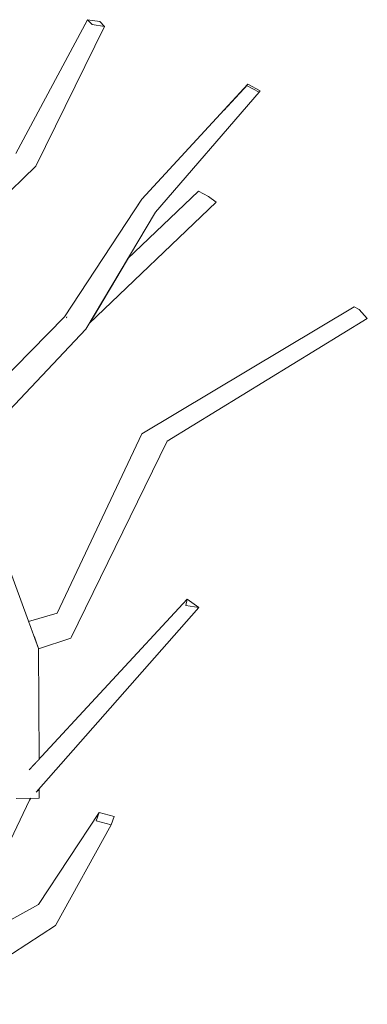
# Model space of a CAD drawing. Extents: x -289599 to -184549, y 66678 to 295474.
# Tile 98 of 256: x -281545 to -281460, y 72105 to 72346. Entities that reach past the tile are written whole.
import ezdxf

# ---------------------------------------------------------------- set-up
doc = ezdxf.new("R2010")
doc.units = 0
doc.header["$MEASUREMENT"] = 0
doc.linetypes.add('Wipeout_Contour', pattern=[1000, 0, -1000])
doc.layers.add('arch drzewa', color=8, linetype='Continuous')
doc.layers.add('arch drzewa_Nr_Pióra__4', color=8, linetype='Continuous', lineweight=9)

msp = doc.modelspace()

# ---------------------------------------------------------------- wipeouts: each hides what was drawn before it
at = {"color": 254, "linetype": 'Wipeout_Contour', "lineweight": 0, "ltscale": 1013944.242427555}
msp.add_wipeout([(-281559.84, 72291.03), (-281540.62, 72309.78), (-281543.53, 72310.99)], dxfattribs=at).dxf.layer = 'arch drzewa'
at = {"color": 254, "linetype": 'Wipeout_Contour', "lineweight": 0, "ltscale": 1351704.272815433}
msp.add_wipeout([(-281540.54, 72156.9), (-281540.42, 72156.86), (-281500.78, 72201.92), (-281503.92, 72202.4)], dxfattribs=at).dxf.layer = 'arch drzewa'
at = {"color": 254, "linetype": 'Wipeout_Contour', "lineweight": 0, "ltscale": 1351783.188022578}
msp.add_wipeout([(-281546.49, 72154.66), (-281560.61, 72117.99), (-281559.36, 72118.68), (-281542.17, 72154.88)], dxfattribs=at).dxf.layer = 'arch drzewa'

# ---------------------------------------------------------------- next in the draw order: wipeouts: each hides what was drawn before it
at = {"color": 254, "linetype": 'Wipeout_Contour', "lineweight": 0, "ltscale": 1013913.341510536}
msp.add_wipeout([(-281540.62, 72309.78), (-281523.81, 72343.88), (-281526.82, 72344.34)], dxfattribs=at).dxf.layer = 'arch drzewa'
at = {"color": 254, "linetype": 'Wipeout_Contour', "lineweight": 0, "ltscale": 1013961.739836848}
msp.add_wipeout([(-281543.53, 72310.99), (-281564.17, 72290.52), (-281559.84, 72291.03)], dxfattribs=at).dxf.layer = 'arch drzewa'
at = {"color": 254, "linetype": 'Wipeout_Contour', "lineweight": 0, "ltscale": 1013796.502017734}
msp.add_wipeout([(-281544.5, 72156.89), (-281540.54, 72156.9), (-281503.92, 72202.4)], dxfattribs=at).dxf.layer = 'arch drzewa'
at = {"color": 254, "linetype": 'Wipeout_Contour', "lineweight": 0, "ltscale": 1013821.355442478}
msp.add_wipeout([(-281542.17, 72154.88), (-281541.79, 72155.31), (-281541.82, 72155.31)], dxfattribs=at).dxf.layer = 'arch drzewa'
at = {"color": 254, "linetype": 'Wipeout_Contour', "lineweight": 0, "ltscale": 1013810.600255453}
msp.add_wipeout([(-281565.35, 72104.96), (-281535.81, 72124.2), (-281540.44, 72125.8)], dxfattribs=at).dxf.layer = 'arch drzewa'

# ---------------------------------------------------------------- next in the draw order: wipeouts: each hides what was drawn before it
at = {"color": 254, "linetype": 'Wipeout_Contour', "lineweight": 0, "ltscale": 1013953.84394645}
msp.add_wipeout([(-281564.17, 72290.52), (-281543.53, 72310.99), (-281545.5, 72312.87)], dxfattribs=at).dxf.layer = 'arch drzewa'
at = {"color": 254, "linetype": 'Wipeout_Contour', "lineweight": 0, "ltscale": 1351715.358463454}
msp.add_wipeout([(-281544.5, 72156.89), (-281503.92, 72202.4), (-281503.64, 72203.95), (-281544.4, 72157.06)], dxfattribs=at).dxf.layer = 'arch drzewa'
at = {"color": 254, "linetype": 'Wipeout_Contour', "lineweight": 0, "ltscale": 1689713.091783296}
msp.add_wipeout([(-281546.49, 72154.66), (-281542.17, 72154.88), (-281541.82, 72155.31), (-281545.41, 72155.29), (-281545.91, 72155.31)], dxfattribs=at).dxf.layer = 'arch drzewa'
at = {"color": 254, "linetype": 'Wipeout_Contour', "lineweight": 0, "ltscale": 1013770.309860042}
msp.add_wipeout([(-281535.81, 72124.2), (-281522.15, 72148.79), (-281525.84, 72149.83)], dxfattribs=at).dxf.layer = 'arch drzewa'
at = {"color": 254, "linetype": 'Wipeout_Contour', "lineweight": 0, "ltscale": 2365662.813240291}
msp.add_wipeout([(-281571.9, 72106.31), (-281570.58, 72106.04), (-281569.99, 72106.52), (-281569.98, 72106.47), (-281569.63, 72105.84), (-281565.35, 72104.96), (-281540.44, 72125.8)], dxfattribs=at).dxf.layer = 'arch drzewa'

# ---------------------------------------------------------------- next in the draw order: wipeouts: each hides what was drawn before it
at = {"color": 254, "linetype": 'Wipeout_Contour', "lineweight": 0, "ltscale": 1013923.877538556}
msp.add_wipeout([(-281526.82, 72344.34), (-281543.53, 72310.99), (-281540.62, 72309.78)], dxfattribs=at).dxf.layer = 'arch drzewa'
at = {"color": 254, "linetype": 'Wipeout_Contour', "lineweight": 0, "ltscale": 1013799.331222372}
msp.add_wipeout([(-281503.64, 72203.95), (-281542.12, 72162.32), (-281544.4, 72157.06)], dxfattribs=at).dxf.layer = 'arch drzewa'
at = {"color": 254, "linetype": 'Wipeout_Contour', "lineweight": 0, "ltscale": 1013822.59203554}
msp.add_wipeout([(-281539.9, 72129.33), (-281571.9, 72106.31), (-281540.44, 72125.8)], dxfattribs=at).dxf.layer = 'arch drzewa'

# ---------------------------------------------------------------- next in the draw order: linework, layer by layer
at = {"layer": 'arch drzewa_Nr_Pióra__4', "linetype": 'Continuous'}
msp.add_line((-281559.84, 72291.03), (-281540.62, 72309.78), dxfattribs=at)

# ---------------------------------------------------------------- next in the draw order: wipeouts: each hides what was drawn before it
at = {"color": 254, "linetype": 'Wipeout_Contour', "lineweight": 0, "ltscale": 1013920.99373729}
msp.add_wipeout([(-281543.53, 72310.99), (-281526.82, 72344.34), (-281527.98, 72345.54)], dxfattribs=at).dxf.layer = 'arch drzewa'
at = {"color": 254, "linetype": 'Wipeout_Contour', "lineweight": 0, "ltscale": 1013739.902401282}
msp.add_wipeout([(-281503.64, 72203.95), (-281503.92, 72202.4), (-281500.78, 72201.92)], dxfattribs=at).dxf.layer = 'arch drzewa'
at = {"color": 254, "linetype": 'Wipeout_Contour', "lineweight": 0, "ltscale": 1351781.017811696}
msp.add_wipeout([(-281539.96, 72191.89), (-281544.58, 72191.9), (-281540.86, 72163.69), (-281539.81, 72164.82)], dxfattribs=at).dxf.layer = 'arch drzewa'
at = {"color": 254, "linetype": 'Wipeout_Contour', "lineweight": 0, "ltscale": 1013816.421354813}
msp.add_wipeout([(-281540.02, 72157.32), (-281539.76, 72155.32), (-281539.77, 72157.6)], dxfattribs=at).dxf.layer = 'arch drzewa'
at = {"color": 254, "linetype": 'Wipeout_Contour', "lineweight": 0, "ltscale": 2365665.439258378}
msp.add_wipeout([(-281566.92, 72114.54), (-281572.29, 72111.6), (-281571.9, 72106.31), (-281539.9, 72129.33), (-281565.14, 72115.51), (-281567.02, 72112.56), (-281566.74, 72113.64)], dxfattribs=at).dxf.layer = 'arch drzewa'

# ---------------------------------------------------------------- next in the draw order: linework, layer by layer
at = {"layer": 'arch drzewa_Nr_Pióra__4', "linetype": 'Continuous'}
for p, q in [((-281503.92, 72202.4), (-281503.64, 72203.95)), ((-281500.78, 72201.92), (-281503.92, 72202.4)), ((-281503.64, 72203.95), (-281500.78, 72201.92))]:
    msp.add_line(p, q, dxfattribs=at)

# ---------------------------------------------------------------- next in the draw order: wipeouts: each hides what was drawn before it
at = {"color": 254, "linetype": 'Wipeout_Contour', "lineweight": 0, "ltscale": 1013930.697465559}
msp.add_wipeout([(-281527.98, 72345.54), (-281545.5, 72312.87), (-281543.53, 72310.99)], dxfattribs=at).dxf.layer = 'arch drzewa'
at = {"color": 254, "linetype": 'Wipeout_Contour', "lineweight": 0, "ltscale": 3379420.390341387}
msp.add_wipeout([(-281544.58, 72191.9), (-281545.41, 72155.29), (-281539.76, 72155.32), (-281540.02, 72157.32), (-281540.42, 72156.86), (-281540.54, 72156.9), (-281544.5, 72156.89), (-281544.4, 72157.06), (-281542.12, 72162.32), (-281540.86, 72163.69)], dxfattribs=at).dxf.layer = 'arch drzewa'
at = {"color": 254, "linetype": 'Wipeout_Contour', "lineweight": 0, "ltscale": 1013782.061182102}
msp.add_wipeout([(-281525.84, 72149.83), (-281540.44, 72125.8), (-281535.81, 72124.2)], dxfattribs=at).dxf.layer = 'arch drzewa'

# ---------------------------------------------------------------- next in the draw order: linework, layer by layer
at = {"layer": 'arch drzewa_Nr_Pióra__4', "linetype": 'Continuous'}
for p, q in [((-281539.76, 72155.32), (-281539.77, 72157.6)), ((-281559.36, 72118.68), (-281542.17, 72154.88)), ((-281539.76, 72155.32), (-281545.41, 72155.29)), ((-281542.17, 72154.88), (-281541.79, 72155.31)), ((-281565.35, 72104.96), (-281535.81, 72124.2))]:
    msp.add_line(p, q, dxfattribs=at)

# ---------------------------------------------------------------- next in the draw order: wipeouts: each hides what was drawn before it
at = {"color": 254, "linetype": 'Wipeout_Contour', "lineweight": 0, "ltscale": 1351877.681598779}
msp.add_wipeout([(-281527.98, 72345.54), (-281526.82, 72344.34), (-281523.81, 72343.88), (-281524.96, 72345.09)], dxfattribs=at).dxf.layer = 'arch drzewa'
at = {"color": 254, "linetype": 'Wipeout_Contour', "lineweight": 0, "ltscale": 1013877.451905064}
msp.add_wipeout([(-281539.96, 72191.89), (-281550.25, 72220.01), (-281553.76, 72219.3)], dxfattribs=at).dxf.layer = 'arch drzewa'
at = {"color": 254, "linetype": 'Wipeout_Contour', "lineweight": 0, "ltscale": 1013779.025626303}
msp.add_wipeout([(-281540.44, 72125.8), (-281525.84, 72149.83), (-281525.14, 72151.86)], dxfattribs=at).dxf.layer = 'arch drzewa'

# ---------------------------------------------------------------- next in the draw order: linework, layer by layer
at = {"layer": 'arch drzewa_Nr_Pióra__4', "linetype": 'Continuous'}
for p, q in [((-281545.5, 72312.87), (-281527.98, 72345.54)), ((-281540.62, 72309.78), (-281523.81, 72343.88)), ((-281527.98, 72345.54), (-281524.96, 72345.09)), ((-281526.82, 72344.34), (-281527.98, 72345.54)), ((-281523.81, 72343.88), (-281526.82, 72344.34)), ((-281524.96, 72345.09), (-281523.81, 72343.88))]:
    msp.add_line(p, q, dxfattribs=at)

# ---------------------------------------------------------------- next in the draw order: wipeouts: each hides what was drawn before it
at = {"color": 254, "linetype": 'Wipeout_Contour', "lineweight": 0, "ltscale": 1013865.477617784}
msp.add_wipeout([(-281553.76, 72219.3), (-281544.58, 72191.9), (-281539.96, 72191.89)], dxfattribs=at).dxf.layer = 'arch drzewa'
at = {"color": 254, "linetype": 'Wipeout_Contour', "lineweight": 0, "ltscale": 1013786.786510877}
msp.add_wipeout([(-281525.14, 72151.86), (-281539.9, 72129.33), (-281540.44, 72125.8)], dxfattribs=at).dxf.layer = 'arch drzewa'

# ---------------------------------------------------------------- next in the draw order: linework, layer by layer
at = {"layer": 'arch drzewa_Nr_Pióra__4', "linetype": 'Continuous'}
msp.add_line((-281565.21, 72115.47), (-281539.9, 72129.33), dxfattribs=at)

# ---------------------------------------------------------------- next in the draw order: wipeouts: each hides what was drawn before it
at = {"color": 254, "linetype": 'Wipeout_Contour', "lineweight": 0, "ltscale": 1689724.130273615}
msp.add_wipeout([(-281541.03, 72194.83), (-281539.96, 72191.89), (-281539.96, 72191.83), (-281532.04, 72194.42), (-281533.26, 72197.89)], dxfattribs=at).dxf.layer = 'arch drzewa'
at = {"color": 254, "linetype": 'Wipeout_Contour', "lineweight": 0, "ltscale": 1351685.469417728}
msp.add_wipeout([(-281525.14, 72151.86), (-281525.84, 72149.83), (-281522.15, 72148.79), (-281521.44, 72150.82)], dxfattribs=at).dxf.layer = 'arch drzewa'

# ---------------------------------------------------------------- next in the draw order: linework, layer by layer
at = {"layer": 'arch drzewa_Nr_Pióra__4', "linetype": 'Continuous'}
for p, q in [((-281539.81, 72164.82), (-281539.96, 72191.89)), ((-281539.9, 72129.33), (-281525.14, 72151.86)), ((-281525.84, 72149.83), (-281525.14, 72151.86)), ((-281525.14, 72151.86), (-281521.44, 72150.82)), ((-281535.81, 72124.2), (-281522.15, 72148.79)), ((-281522.15, 72148.79), (-281525.84, 72149.83)), ((-281521.44, 72150.82), (-281522.15, 72148.79))]:
    msp.add_line(p, q, dxfattribs=at)

# ---------------------------------------------------------------- next in the draw order: wipeouts: each hides what was drawn before it
at = {"color": 254, "linetype": 'Wipeout_Contour', "lineweight": 0, "ltscale": 1013800.936305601}
msp.add_wipeout([(-281532.04, 72194.42), (-281508.47, 72242.57), (-281512.13, 72243.66)], dxfattribs=at).dxf.layer = 'arch drzewa'
at = {"color": 254, "linetype": 'Wipeout_Contour', "lineweight": 0, "ltscale": 1013839.210016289}
msp.add_wipeout([(-281541.22, 72195.33), (-281541.03, 72194.83), (-281533.26, 72197.89)], dxfattribs=at).dxf.layer = 'arch drzewa'

# ---------------------------------------------------------------- next in the draw order: wipeouts: each hides what was drawn before it
at = {"color": 254, "linetype": 'Wipeout_Contour', "lineweight": 0, "ltscale": 1013707.321133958}
msp.add_wipeout([(-281508.47, 72242.57), (-281459.61, 72272.56), (-281461.61, 72274.7)], dxfattribs=at).dxf.layer = 'arch drzewa'
at = {"color": 254, "linetype": 'Wipeout_Contour', "lineweight": 0, "ltscale": 1351786.049997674}
msp.add_wipeout([(-281542.17, 72197.94), (-281541.22, 72195.33), (-281533.26, 72197.89), (-281535.35, 72200.54)], dxfattribs=at).dxf.layer = 'arch drzewa'

# ---------------------------------------------------------------- next in the draw order: wipeouts: each hides what was drawn before it
at = {"color": 254, "linetype": 'Wipeout_Contour', "lineweight": 0, "ltscale": 1013813.514269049}
msp.add_wipeout([(-281512.13, 72243.66), (-281533.26, 72197.89), (-281532.04, 72194.42)], dxfattribs=at).dxf.layer = 'arch drzewa'
at = {"color": 254, "linetype": 'Wipeout_Contour', "lineweight": 0, "ltscale": 1013845.576658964}
msp.add_wipeout([(-281542.37, 72198.48), (-281542.17, 72197.94), (-281535.35, 72200.54)], dxfattribs=at).dxf.layer = 'arch drzewa'

# ---------------------------------------------------------------- next in the draw order: linework, layer by layer
at = {"layer": 'arch drzewa_Nr_Pióra__4', "linetype": 'Continuous'}
for p, q in [((-281539.96, 72191.89), (-281550.25, 72220.01)), ((-281539.96, 72191.83), (-281532.04, 72194.42))]:
    msp.add_line(p, q, dxfattribs=at)

# ---------------------------------------------------------------- next in the draw order: wipeouts: each hides what was drawn before it
at = {"color": 254, "linetype": 'Wipeout_Contour', "lineweight": 0, "ltscale": 1013809.441372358}
msp.add_wipeout([(-281533.26, 72197.89), (-281512.13, 72243.66), (-281514.7, 72244.31)], dxfattribs=at).dxf.layer = 'arch drzewa'

# ---------------------------------------------------------------- next in the draw order: wipeouts: each hides what was drawn before it
at = {"color": 254, "linetype": 'Wipeout_Contour', "lineweight": 0, "ltscale": 1013750.462187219}
msp.add_wipeout([(-281461.61, 72274.7), (-281512.13, 72243.66), (-281508.47, 72242.57)], dxfattribs=at).dxf.layer = 'arch drzewa'
at = {"color": 254, "linetype": 'Wipeout_Contour', "lineweight": 0, "ltscale": 1013820.864277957}
msp.add_wipeout([(-281514.7, 72244.31), (-281535.35, 72200.54), (-281533.26, 72197.89)], dxfattribs=at).dxf.layer = 'arch drzewa'

# ---------------------------------------------------------------- next in the draw order: linework, layer by layer
at = {"layer": 'arch drzewa_Nr_Pióra__4', "linetype": 'Continuous'}
for p, q in [((-281542.2, 72162.24), (-281503.64, 72203.95)), ((-281540.5, 72156.78), (-281500.78, 72201.92)), ((-281542.37, 72198.48), (-281535.35, 72200.54))]:
    msp.add_line(p, q, dxfattribs=at)

# ---------------------------------------------------------------- next in the draw order: wipeouts: each hides what was drawn before it
at = {"color": 254, "linetype": 'Wipeout_Contour', "lineweight": 0, "ltscale": 1013714.91344516}
msp.add_wipeout([(-281512.13, 72243.66), (-281461.61, 72274.7), (-281462.79, 72275.39)], dxfattribs=at).dxf.layer = 'arch drzewa'
at = {"color": 254, "linetype": 'Wipeout_Contour', "lineweight": 0, "ltscale": 1013898.207517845}
msp.add_wipeout([(-281532.2, 72272.09), (-281571.25, 72224.49), (-281528.38, 72269.93)], dxfattribs=at).dxf.layer = 'arch drzewa'

# ---------------------------------------------------------------- next in the draw order: wipeouts: each hides what was drawn before it
at = {"color": 254, "linetype": 'Wipeout_Contour', "lineweight": 0, "ltscale": 1013758.200920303}
msp.add_wipeout([(-281462.79, 72275.39), (-281514.7, 72244.31), (-281512.13, 72243.66)], dxfattribs=at).dxf.layer = 'arch drzewa'
at = {"color": 254, "linetype": 'Wipeout_Contour', "lineweight": 0, "ltscale": 1689898.117173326}
msp.add_wipeout([(-281571.38, 72224.56), (-281571.25, 72224.49), (-281532.2, 72272.09), (-281570.07, 72232.34), (-281571.13, 72225.52)], dxfattribs=at).dxf.layer = 'arch drzewa'

# ---------------------------------------------------------------- next in the draw order: linework, layer by layer
at = {"layer": 'arch drzewa_Nr_Pióra__4', "linetype": 'Continuous'}
for p, q in [((-281461.61, 72274.7), (-281462.79, 72275.39)), ((-281459.61, 72272.56), (-281461.61, 72274.7))]:
    msp.add_line(p, q, dxfattribs=at)

# ---------------------------------------------------------------- next in the draw order: wipeouts: each hides what was drawn before it
at = {"color": 254, "linetype": 'Wipeout_Contour', "lineweight": 0, "ltscale": 1013847.495829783}
msp.add_wipeout([(-281528.38, 72269.93), (-281511.35, 72298.52), (-281515.36, 72299.75)], dxfattribs=at).dxf.layer = 'arch drzewa'
at = {"color": 254, "linetype": 'Wipeout_Contour', "lineweight": 0, "ltscale": 1689848.86562785}
msp.add_wipeout([(-281569.66, 72233.07), (-281570.07, 72232.34), (-281532.21, 72272.08), (-281532.32, 72272.16), (-281533.58, 72272.92)], dxfattribs=at).dxf.layer = 'arch drzewa'

# ---------------------------------------------------------------- next in the draw order: linework, layer by layer
at = {"layer": 'arch drzewa_Nr_Pióra__4', "linetype": 'Continuous'}
msp.add_line((-281532.04, 72194.42), (-281508.47, 72242.57), dxfattribs=at)

# ---------------------------------------------------------------- next in the draw order: wipeouts: each hides what was drawn before it
at = {"color": 254, "linetype": 'Wipeout_Contour', "lineweight": 0, "ltscale": 1013801.658959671}
msp.add_wipeout([(-281511.35, 72298.52), (-281486.06, 72327.8), (-281489.14, 72329.42)], dxfattribs=at).dxf.layer = 'arch drzewa'
at = {"color": 254, "linetype": 'Wipeout_Contour', "lineweight": 0, "ltscale": 1013860.787623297}
msp.add_wipeout([(-281515.36, 72299.75), (-281532.2, 72272.09), (-281528.38, 72269.93)], dxfattribs=at).dxf.layer = 'arch drzewa'
at = {"color": 254, "linetype": 'Wipeout_Contour', "lineweight": 0, "ltscale": 1689899.070018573}
msp.add_wipeout([(-281568.96, 72234.5), (-281569.66, 72233.07), (-281533.58, 72272.92), (-281567.91, 72238.1), (-281568.3, 72235.54)], dxfattribs=at).dxf.layer = 'arch drzewa'

# ---------------------------------------------------------------- next in the draw order: linework, layer by layer
at = {"layer": 'arch drzewa_Nr_Pióra__4', "linetype": 'Continuous'}
for p, q in [((-281571.25, 72224.49), (-281528.38, 72269.93)), ((-281535.35, 72200.54), (-281514.7, 72244.31))]:
    msp.add_line(p, q, dxfattribs=at)

# ---------------------------------------------------------------- next in the draw order: wipeouts: each hides what was drawn before it
at = {"color": 254, "linetype": 'Wipeout_Contour', "lineweight": 0, "ltscale": 1013855.926353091}
msp.add_wipeout([(-281532.2, 72272.09), (-281515.36, 72299.75), (-281514.72, 72301.68)], dxfattribs=at).dxf.layer = 'arch drzewa'

# ---------------------------------------------------------------- next in the draw order: wipeouts: each hides what was drawn before it
at = {"color": 254, "linetype": 'Wipeout_Contour', "lineweight": 0, "ltscale": 1013866.21436157}
msp.add_wipeout([(-281514.72, 72301.68), (-281533.58, 72272.92), (-281532.2, 72272.09)], dxfattribs=at).dxf.layer = 'arch drzewa'

# ---------------------------------------------------------------- next in the draw order: linework, layer by layer
at = {"layer": 'arch drzewa_Nr_Pióra__4', "linetype": 'Continuous'}
msp.add_line((-281567.91, 72238.1), (-281533.58, 72272.92), dxfattribs=at)

# ---------------------------------------------------------------- next in the draw order: wipeouts: each hides what was drawn before it
at = {"color": 254, "linetype": 'Wipeout_Contour', "lineweight": 0, "ltscale": 1013822.59623162}
msp.add_wipeout([(-281489.14, 72329.42), (-281515.36, 72299.75), (-281511.35, 72298.52)], dxfattribs=at).dxf.layer = 'arch drzewa'
at = {"color": 254, "linetype": 'Wipeout_Contour', "lineweight": 0, "ltscale": 1013875.667193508}
msp.add_wipeout([(-281532.32, 72272.16), (-281532.21, 72272.08), (-281532.2, 72272.09)], dxfattribs=at).dxf.layer = 'arch drzewa'

# ---------------------------------------------------------------- next in the draw order: linework, layer by layer
at = {"layer": 'arch drzewa_Nr_Pióra__4', "linetype": 'Continuous'}
for p, q in [((-281533.13, 72272.76), (-281532.98, 72272.91)), ((-281533.13, 72272.76), (-281533.06, 72272.71)), ((-281532.98, 72272.68), (-281533.13, 72272.76))]:
    msp.add_line(p, q, dxfattribs=at)

# ---------------------------------------------------------------- next in the draw order: wipeouts: each hides what was drawn before it
at = {"color": 254, "linetype": 'Wipeout_Contour', "lineweight": 0, "ltscale": 1013809.135101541}
msp.add_wipeout([(-281515.36, 72299.75), (-281489.14, 72329.42), (-281488.83, 72329.77)], dxfattribs=at).dxf.layer = 'arch drzewa'

# ---------------------------------------------------------------- next in the draw order: wipeouts: each hides what was drawn before it
at = {"color": 254, "linetype": 'Wipeout_Contour', "lineweight": 0, "ltscale": 1013826.288028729}
msp.add_wipeout([(-281488.83, 72329.77), (-281514.72, 72301.68), (-281515.36, 72299.75)], dxfattribs=at).dxf.layer = 'arch drzewa'

# ---------------------------------------------------------------- next in the draw order: wipeouts: each hides what was drawn before it
at = {"color": 254, "linetype": 'Wipeout_Contour', "lineweight": 0, "ltscale": 1351713.190781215}
msp.add_wipeout([(-281485.75, 72328.15), (-281488.83, 72329.77), (-281489.14, 72329.42), (-281486.06, 72327.8)], dxfattribs=at).dxf.layer = 'arch drzewa'
at = {"color": 254, "linetype": 'Wipeout_Contour', "lineweight": 0, "ltscale": 1351768.313257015}
msp.add_wipeout([(-281523.13, 72278.75), (-281527.57, 72271.29), (-281496.55, 72300.96), (-281498.44, 72302.36)], dxfattribs=at).dxf.layer = 'arch drzewa'

# ---------------------------------------------------------------- next in the draw order: linework, layer by layer
at = {"layer": 'arch drzewa_Nr_Pióra__4', "linetype": 'Continuous'}
for p, q in [((-281489.14, 72329.42), (-281488.83, 72329.77)), ((-281486.06, 72327.8), (-281489.14, 72329.42)), ((-281488.83, 72329.77), (-281485.75, 72328.15)), ((-281485.75, 72328.15), (-281486.06, 72327.8)), ((-281514.7, 72244.31), (-281462.79, 72275.39)), ((-281508.47, 72242.57), (-281459.61, 72272.56))]:
    msp.add_line(p, q, dxfattribs=at)

# ---------------------------------------------------------------- next in the draw order: wipeouts: each hides what was drawn before it
at = {"color": 254, "linetype": 'Wipeout_Contour', "lineweight": 0, "ltscale": 1351767.749357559}
msp.add_wipeout([(-281518.17, 72287.07), (-281523.13, 72278.75), (-281498.44, 72302.36), (-281500.84, 72303.64)], dxfattribs=at).dxf.layer = 'arch drzewa'

# ---------------------------------------------------------------- next in the draw order: linework, layer by layer
at = {"layer": 'arch drzewa_Nr_Pióra__4', "linetype": 'Continuous'}
for p, q in [((-281514.72, 72301.68), (-281488.83, 72329.77)), ((-281511.35, 72298.52), (-281486.06, 72327.8)), ((-281518.17, 72287.07), (-281500.84, 72303.64)), ((-281498.44, 72302.36), (-281500.84, 72303.64)), ((-281533.58, 72272.92), (-281514.72, 72301.68)), ((-281527.57, 72271.29), (-281496.55, 72300.96)), ((-281496.55, 72300.96), (-281498.44, 72302.36)), ((-281528.38, 72269.93), (-281511.35, 72298.52))]:
    msp.add_line(p, q, dxfattribs=at)

doc.saveas('drawing.dxf')
